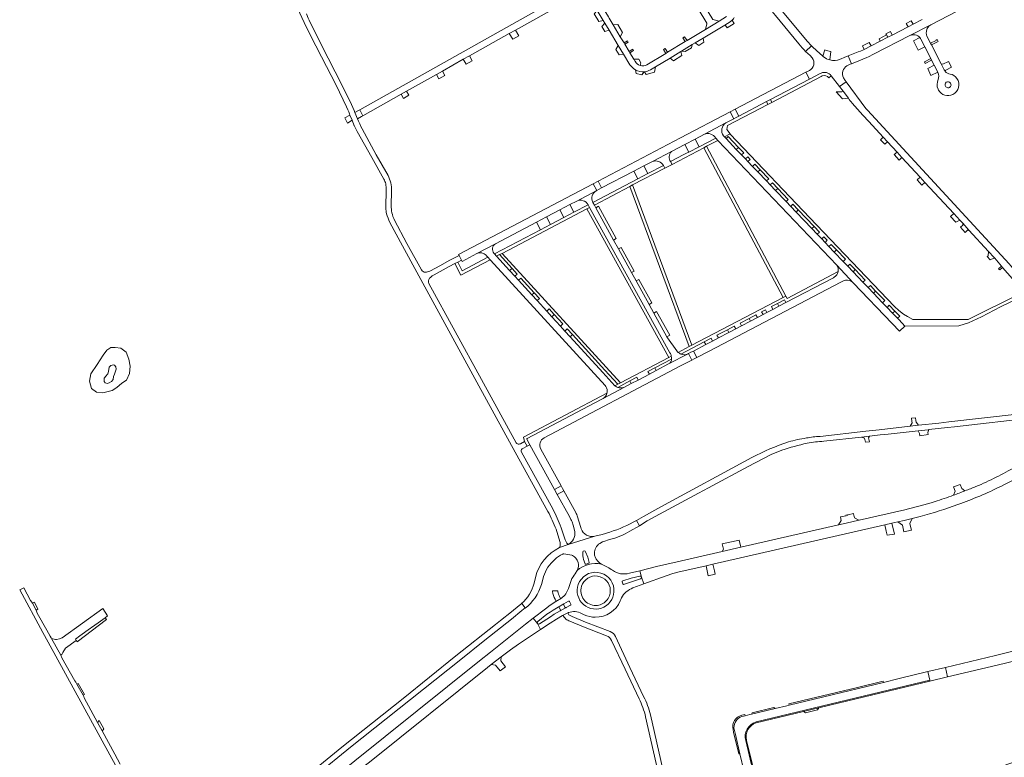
# Model space of a CAD drawing. Header units: metres. Extents: x 166325 to 190320, y 381923 to 404576.
# Tile 185 of 256: x 170799 to 171467, y 387493 to 387994. Entities that reach past the tile are written whole.
import ezdxf

# ---------------------------------------------------------------- set-up
doc = ezdxf.new("R2010")
doc.units = ezdxf.units.M
for name, color, linetype, lineweight in [('B-WE-OG-WATER_MEER-GV', 8, 'Continuous', 18), ('B-WE-VH-VERHARDING_ASFALT-GV', 8, 'Continuous', 18), ('B-WE-VH-VERHARDING_BETON-GV', 8, 'Continuous', 18), ('B-WE-VH-VERHARDING_BETONSTRAATSTEEN-GV', 8, 'Continuous', 18), ('B-WE-VH-VERHARDING_STRAATBAKSTEEN-GV', 8, 'Continuous', 18)]:
    doc.layers.add(name, color=color, linetype=linetype, lineweight=lineweight)

msp = doc.modelspace()

# ---------------------------------------------------------------- linework, layer by layer
at = {"layer": 'B-WE-OG-WATER_MEER-GV', "flags": 128}
for points in [[(170867.491, 387770.855), (170863.624, 387771.457), (170860.616, 387771.371), (170857.866, 387769.48), (170855.374, 387766.129), (170851.335, 387759.77), (170846.953, 387753.496), (170846.179, 387748.426), (170847.468, 387743.614), (170850.906, 387741.122), (170855.288, 387740.692), (170861.562, 387742.239), (170864.655, 387744.13), (170868.179, 387747.223), (170871.358, 387749.286), (170873.335, 387753.668), (170873.85, 387758.653), (170872.819, 387763.379), (170871.1, 387768.277)], [(170856.071, 387748.231), (170856.141, 387750.532), (170857.355, 387752.193), (170858.08, 387752.96), (170858.545, 387753.532), (170859.055, 387755.081), (170859.529, 387757.941), (170860.727, 387759.231), (170862.482, 387759.697), (170863.218, 387759.4), (170864.006, 387758.228), (170864.151, 387756.669), (170863.117, 387753.239), (170862.521, 387751.653), (170862.196, 387749.75), (170861.109, 387748.277), (170859.489, 387747.363), (170858.076, 387746.893), (170856.954, 387747.357), (170856.887, 387747.377)]]:
    msp.add_lwpolyline(points, close=True, dxfattribs=at)
at = {"layer": 'B-WE-VH-VERHARDING_ASFALT-GV', "flags": 128}
for points in [[(171309.91, 388007.87), (171308.097, 388010.067), (171303.823, 388006.627), (171308.687, 388000.754), (171312.093, 387996.642), (171327.931, 387977.543)], [(171332.418, 387972.343), (171336.35, 387976.183), (171333.621, 387979.267), (171309.91, 388007.87)], [(170984.559, 388006.582), (170985.55, 388004.97), (170985.7, 388004.725), (170986.652, 388002.981), (170987.299, 388001.659), (170992.033, 387991.983), (170996.042, 387983.722), (171003.719, 387968.689), (171013.639, 387949.376), (171020.785, 387934.722), (171021.633, 387932.792), (171022.265, 387931.297), (171022.697, 387929.908), (171023.045, 387929.154), (171024.529, 387925.613), (171025.921, 387921.929), (171026.001, 387921.757), (171026.082, 387921.584), (171028.022, 387918.084), (171037.857, 387900.335), (171046.088, 387885.742)], [(171411.67, 387993.966), (171405.484, 387990.788), (171402.013, 387989.005), (171391.297, 387983.5), (171388.274, 387981.947), (171383.144, 387979.313), (171376.986, 387976.149), (171372.313, 387973.749), (171371.817, 387973.489), (171369.654, 387972.618), (171368.126, 387972.003), (171361.437, 387969.31), (171363.625, 387964.029), (171368.627, 387966.057), (171374.113, 387968.256), (171375.182, 387968.804), (171378.49, 387970.473), (171403.309, 387983.213), (171417.534, 387990.514), (171441.557, 388002.844)], [(171028.188, 387926.693), (171026.334, 387931.002), (171025.865, 387932.267), (171024.954, 387934.2), (171024.011, 387936.281), (171017.664, 387949.319), (171008.28, 387967.693), (170999.043, 387986.032), (170995.437, 387993.585), (170994.757, 387995.035), (170993.442, 387997.841)], [(171048.937, 387888.117), (171040.91, 387902.129), (171031.325, 387919.791)], [(171047.722, 387878.316), (171047.7, 387877.299), (171047.489, 387867.477), (171047.461, 387866.162)], [(171051.02, 387867.552), (171051.251, 387877.692)], [(171050.178, 387856.284), (171058.639, 387840.434), (171068.334, 387822.533), (171109.23, 387747.891), (171132.821, 387704.896), (171157.51, 387660.123)], [(171071.515, 387824.092), (171061.733, 387842.046), (171053.297, 387857.844)], [(171090.472, 387826.346), (171094.325, 387828.366), (171096.196, 387829.346), (171098.737, 387830.678), (171097.091, 387833.849), (171090.437, 387830.335), (171084.489, 387827.142), (171077.225, 387823.243)], [(171079.385, 387820.344), (171080.143, 387820.754), (171090.472, 387826.346)], [(171135.902, 387706.61), (171112.327, 387749.576), (171076.611, 387814.779)], [(171344.844, 387707.788), (171370.493, 387710.613), (171375.818, 387711.199), (171383.173, 387712.009), (171388.634, 387712.61), (171408.962, 387714.849), (171415.763, 387715.598), (171416.031, 387715.628), (171428.726, 387717.052), (171433.536, 387717.592), (171488.689, 387723.779), (171492.705, 387724.184), (171492.231, 387728.074), (171488.119, 387727.533), (171476.029, 387726.116), (171429.718, 387720.895), (171422.884, 387720.125), (171409.136, 387718.575), (171403.527, 387717.943), (171382.499, 387715.572), (171373.338, 387714.539), (171342.31, 387711.041)], [(171139.974, 387702.514), (171143.315, 387704.411), (171141.559, 387707.541), (171138.925, 387706.098)], [(171160.731, 387661.779), (171139.429, 387700.411)], [(171293.428, 387690.608), (171298.139, 387693.206), (171309.112, 387698.674), (171310.727, 387699.475), (171313.555, 387700.582), (171316.408, 387701.625)], [(171296.03, 387696.656), (171234.16, 387663.133), (171222.431, 387656.596), (171217.601, 387653.93), (171219.57, 387650.266), (171224.904, 387653.777), (171236.148, 387659.94), (171259.716, 387672.416), (171266.415, 387676.047), (171293.428, 387690.608)], [(171399.86, 387661.215), (171368.919, 387654.16), (171368.59, 387654.085), (171359.98, 387652.122), (171354.893, 387650.962), (171288.532, 387635.831), (171275.689, 387632.904), (171245.143, 387625.942), (171231.253, 387622.649), (171219.928, 387619.877), (171221.001, 387615.496), (171222.675, 387610.922), (171237.711, 387616.479), (171242.397, 387617.974), (171246.603, 387619.078), (171249.778, 387619.824), (171264.835, 387623.257), (171269.512, 387624.31), (171386.242, 387650.932)], [(171386.242, 387650.932), (171391.075, 387652.034), (171395.047, 387652.939), (171399.379, 387653.927), (171404.727, 387655.29), (171410.167, 387656.677)], [(171162.973, 387647.978), (171165.561, 387639.75)], [(171169.742, 387639.437), (171169.243, 387640.767), (171166.421, 387649.081)], [(171165.343, 387635.534), (171171.181, 387637.762)], [(171177.257, 387619.921), (171176.882, 387619.222), (171176.683, 387618.868), (171175.914, 387617.717), (171175.331, 387616.944)], [(171201.321, 387620.174), (171200.519, 387620.771), (171198.843, 387621.885), (171197.074, 387622.796), (171196.118, 387623.152), (171193.845, 387624.367)], [(171221.001, 387615.496), (171219.928, 387619.877), (171212.799, 387618.131)], [(171208.238, 387612.976), (171213.946, 387614.713), (171219.78, 387616.246)], [(171215.17, 387608.148), (171222.675, 387610.922), (171221.001, 387615.496)], [(170866.988, 387488.639), (170863.275, 387495.438), (170854.733, 387511.083), (170851.58, 387516.858), (170842.477, 387533.528), (170842.261, 387534.513), (170841.823, 387535.298), (170837.618, 387542.833), (170836.874, 387544.166), (170836.173, 387545.018), (170827.47, 387560.766), (170826.693, 387562.453), (170820.404, 387573.86), (170820.106, 387574.341), (170819.443, 387575.413), (170817.215, 387579.424), (170810.695, 387591.162), (170810.144, 387592.505), (170809.83, 387593.097), (170807.354, 387597.771), (170806.908, 387598.613), (170806.003, 387599.683), (170801.475, 387608.28), (170798.742, 387606.835), (170814.414, 387578.032), (170818.017, 387571.41), (170865.211, 387485.377)], [(171164.294, 387605.596), (171164.189, 387606.234), (171160.659, 387606.202), (171160.683, 387605.865)], [(171172.701, 387611.817), (171171.395, 387607.791)], [(171208.243, 387610.946), (171207.898, 387612.338)], [(171166.583, 387601.25), (171162.727, 387598.907), (171158.967, 387596.427), (171155.739, 387594.059), (171147.477, 387587.685), (171150.34, 387583.974), (171152.318, 387579.85), (171159.038, 387584.272), (171163.244, 387586.943), (171167.309, 387589.375), (171171.484, 387591.499)], [(171162.366, 387600.494), (171162.875, 387599.595)], [(171162.727, 387598.907), (171166.583, 387601.25)], [(171165.857, 387601.448), (171165.403, 387602.349)], [(171097.295, 387558.805), (171114.701, 387572.763), (171132.803, 387587.086), (171139.686, 387592.775), (171142.025, 387594.607), (171139.694, 387597.52), (171138.04, 387596.213), (171132.698, 387592.067), (171125.287, 387586.154), (171121.902, 387583.453), (171095, 387561.988), (171059.176, 387533.191), (171017.518, 387500.025), (171000, 387485.807), (170973.14, 387465.105)], [(171150.546, 387585.378), (171156.791, 387590.364), (171158.876, 387591.832), (171160.959, 387593.167), (171164.447, 387595.213), (171168.351, 387597.42), (171171.45, 387599.165)], [(171172.794, 387596.445), (171169.783, 387594.792), (171165.792, 387592.562), (171161.797, 387590.262), (171159.242, 387588.671), (171151.767, 387583.725)], [(171168.351, 387597.42), (171164.447, 387595.213)], [(171165.125, 387595.008), (171165.988, 387593.262)], [(171165.792, 387592.562), (171169.783, 387594.792)], [(171169.054, 387595.023), (171168.195, 387596.731)], [(171116.486, 387554.116), (171118.982, 387556.103), (171125.679, 387561.434), (171131.994, 387566.194), (171137.408, 387570.035), (171152.318, 387579.85), (171150.34, 387583.974), (171147.477, 387587.685), (171142.269, 387583.667), (171118.54, 387564.647), (171111.021, 387558.613), (171004.597, 387473.448)], [(171171.484, 387591.499), (171167.309, 387589.375)], [(171168.011, 387589.106), (171168.454, 387588.23)], [(171199.764, 387578.509), (171183.003, 387585.046), (171174.042, 387588.744), (171171.765, 387589.885), (171171.292, 387590.757)], [(171180.367, 387590.816), (171182.161, 387589.997)], [(171172.378, 387585.612), (171181.614, 387581.717), (171197.315, 387575.66)], [(171222.475, 387534.48), (171213.2, 387554.159), (171203.298, 387575.165)], [(171200.611, 387572.551), (171210.005, 387552.948), (171219.368, 387532.935)], [(170974.214, 387461.354), (171000, 387481.152), (171023.387, 387500.012), (171097.295, 387558.805)], [(171008.684, 387467.8), (171032.507, 387486.875), (171037.373, 387490.772), (171116.486, 387554.116)], [(171223.794, 387520.774), (171238.252, 387457.282), (171238.149, 387457.227), (171238.403, 387456.257)], [(171242.047, 387456.626), (171241.66, 387458.091), (171241.188, 387460.12), (171227.152, 387522.013)]]:
    msp.add_lwpolyline(points, dxfattribs=at)
at = {"layer": 'B-WE-VH-VERHARDING_ASFALT-GV'}
for points in [[(171327.931, 387977.543, 0.0271189), (171332.418, 387972.343)], [(171031.325, 387919.791, -0.0136169), (171028.188, 387926.693)], [(171050.735, 387883.167, 0.0590254), (171048.937, 387888.117)], [(171046.088, 387885.742, -0.0647302), (171047.313, 387882.446)], [(171047.313, 387882.446, -0.0482521), (171047.722, 387878.316)], [(171051.251, 387877.692, 0.0533321), (171050.735, 387883.167)], [(171051.5, 387862.901, -0.0469352), (171051.02, 387867.552)], [(171047.461, 387866.162, 0.0511286), (171047.914, 387862.211)], [(171047.914, 387862.211, 0.0454993), (171050.178, 387856.284)], [(171053.297, 387857.844, -0.0666724), (171051.5, 387862.901)], [(171074.201, 387822.425, -0.2253452), (171071.515, 387824.092)], [(171077.225, 387823.243, -0.1016807), (171074.201, 387822.425)], [(171077.089, 387818.449, -0.0596498), (171079.385, 387820.344)], [(171076.611, 387814.779, -0.3009336), (171077.089, 387818.449)], [(171136.707, 387705.908, -0.1543212), (171135.902, 387706.61)], [(171320.885, 387707.295, 0.0438267), (171296.03, 387696.656)], [(171332.989, 387709.968, 0.0351149), (171320.885, 387707.295)], [(171342.31, 387711.041, 0.0342272), (171332.989, 387709.968)], [(171333.464, 387706.402, -0.028823), (171344.844, 387707.788)], [(171138.925, 387706.098, -0.1522003), (171136.707, 387705.908)], [(171139.429, 387700.411, -0.3554007), (171139.974, 387702.514)], [(171316.408, 387701.625, -0.0330137), (171333.464, 387706.402)], [(171475.008, 387690.451, -0.0345485), (171448.129, 387677.028)], [(171465.075, 387677.143, 0.0207117), (171487.29, 387689.148)], [(171435.914, 387664.789, 0.0288531), (171465.075, 387677.143)], [(171448.129, 387677.028, -0.0103006), (171440.688, 387674.081)], [(171420.331, 387666.822, -0.0199667), (171399.86, 387661.215)], [(171432.891, 387671.113, -0.0092463), (171420.331, 387666.822)], [(171157.51, 387660.123, -0.0297578), (171162.973, 387647.978)], [(171166.421, 387649.081, 0.0343503), (171160.731, 387661.779)], [(171410.167, 387656.677, 0.0253186), (171435.914, 387664.789)], [(171165.561, 387639.75, -0.0634311), (171165.812, 387638.126)], [(171165.812, 387638.126, -0.1029882), (171165.343, 387635.534)], [(171171.181, 387637.762, -0.0539355), (171169.742, 387639.437)], [(171193.845, 387624.367, 0.246256), (171177.257, 387619.921)], [(171212.799, 387618.131, -0.2255856), (171201.321, 387620.174)], [(171175.331, 387616.944, 0.0797011), (171172.701, 387611.817)], [(171178.079, 387610.463, -0.8039476), (171202.276, 387607.475)], [(171219.78, 387616.246, -0.4075349), (171221.001, 387615.496)], [(171171.395, 387607.791, -0.1681035), (171166.583, 387601.25)], [(171207.439, 387601.455, -0.182357), (171215.17, 387608.148)], [(171160.683, 387605.865, 0.1425645), (171162.366, 387600.494)], [(171162.875, 387599.595, -0.3943227), (171162.727, 387598.907)], [(171165.403, 387602.349, -0.0905326), (171164.294, 387605.596)], [(171166.583, 387601.25, -0.4127304), (171165.857, 387601.448)], [(171206.52, 387599.387, -0.0391691), (171207.439, 387601.455)], [(171164.447, 387595.213, -0.3974999), (171165.125, 387595.008)], [(171165.988, 387593.262, -0.4093563), (171165.792, 387592.562)], [(171169.783, 387594.792, -0.4299559), (171169.054, 387595.023)], [(171171.45, 387599.165, -0.3936671), (171172.182, 387598.942)], [(171173.054, 387597.131, -0.4613937), (171172.794, 387596.445)], [(171189.654, 387588.277, 0.3055868), (171206.52, 387599.387)], [(171167.309, 387589.375, -0.4081981), (171168.011, 387589.106)], [(171168.454, 387588.23, 0.0450731), (171169.737, 387587.05)], [(171169.737, 387587.05, 0.0781335), (171172.378, 387585.612)], [(171171.292, 387590.757, -0.3982798), (171171.484, 387591.499)], [(171171.484, 387591.499, -0.2089157), (171180.367, 387590.816)], [(171182.161, 387589.997, 0.1016898), (171189.654, 387588.277)], [(171150.34, 387583.974, -0.400238), (171150.546, 387585.378)], [(171151.767, 387583.725, -0.4127806), (171150.34, 387583.974)], [(171197.315, 387575.66, -0.2124066), (171200.611, 387572.551)], [(171203.298, 387575.165, 0.2213862), (171199.764, 387578.509)], [(171219.368, 387532.935, -0.0570259), (171223.794, 387520.774)], [(171227.152, 387522.013, 0.0584616), (171222.475, 387534.48)], [(171490.854, 387496.639, -0.0430955), (171448.287, 387482.33)]]:
    msp.add_lwpolyline(points, format="xyb", dxfattribs=at)
at = {"layer": 'B-WE-VH-VERHARDING_BETON-GV'}
for points in [[(171180.305, 387609.271, -0.8469194), (171199.839, 387606.6)], [(171178.079, 387610.463, 1.2473304), (171202.276, 387607.475)], [(171190.071, 387596.273, -0.5137902), (171180.305, 387609.271)], [(171199.839, 387606.6, -0.4171682), (171190.071, 387596.273)]]:
    msp.add_lwpolyline(points, format="xyb", dxfattribs=at)
at = {"layer": 'B-WE-VH-VERHARDING_BETONSTRAATSTEEN-GV', "flags": 128}
for points in [[(171250.63, 388032.36), (171244.54, 388042.29), (171240.96, 388040.61), (171239.574, 388039.732), (171237.22, 388038.24), (171265.45, 387991.47), (171265.387, 387991.208), (171264.44, 387987.29), (171273.76, 387992.94), (171269.546, 387994.067), (171259.952, 388009.859), (171259.087, 388011.287), (171258.622, 388012.055), (171251.34, 388024.08)], [(171216.638, 387965.669), (171216.562, 387965.795), (171215.738, 387967.161), (171213.144, 387971.464), (171212.574, 387972.41), (171209.672, 387977.221), (171209.15, 387978.087), (171206.561, 387982.381), (171201.688, 387990.463), (171199.039, 387994.855), (171198.504, 387995.743), (171192.562, 388005.775), (171190.22, 388009.729), (171189.745, 388010.619), (171189.656, 388010.837), (171189.492, 388011.238), (171185.665, 388008.963), (171190.896, 388000.134), (171194.949, 387993.414), (171196.019, 387991.64), (171199.007, 387986.687), (171205.186, 387976.443), (171208.776, 387970.491), (171213.077, 387963.361)], [(171278.804, 387996.001), (171273.76, 387992.94), (171264.44, 387987.29), (171251.928, 387979.75), (171250.682, 387979), (171238.69, 387971.774), (171237.441, 387971.021), (171224.707, 387963.348)], [(171227.07, 387959.79), (171230.503, 387961.863), (171240.427, 387967.858), (171247.808, 387972.315), (171248.237, 387972.574), (171255.509, 387976.967), (171257.506, 387978.173), (171262.972, 387981.474), (171277.522, 387990.262), (171281.31, 387992.55)], [(171281.31, 387992.55), (171277.522, 387990.262), (171278.11, 387990.031), (171279.201, 387988.345), (171284.009, 387991.329), (171282.904, 387993.081), (171282.844, 387993.836)], [(171417.534, 387990.514), (171403.309, 387983.213)], [(171409.999, 387981.744), (171405.618, 387979.572), (171408.879, 387973.277), (171413.383, 387975.556), (171410.778, 387980.644)], [(171417.873, 387976.885), (171417.37, 387977.865), (171415.057, 387982.373)], [(171344.683, 387968.69), (171344.153, 387969.167), (171339.894, 387973.007), (171337.101, 387975.525), (171336.35, 387976.183), (171332.418, 387972.343), (171335.48, 387969.614), (171336.804, 387968.046)], [(171410.778, 387980.644), (171413.383, 387975.556), (171417.434, 387967.644), (171418.034, 387966.473), (171419.821, 387962.983), (171422.251, 387958.237), (171422.323, 387958.096)], [(171426.62, 387959.836), (171424.547, 387963.877), (171417.873, 387976.885)], [(171345.562, 387973.401), (171344.153, 387969.167), (171344.683, 387968.69)], [(171348.961, 387966.551), (171349.505, 387972.255)], [(171363.625, 387964.029), (171361.437, 387969.31), (171358.578, 387968.145), (171356.659, 387967.37), (171355.82, 387967.065)], [(171219.112, 387967.099), (171215.738, 387967.161), (171216.562, 387965.795), (171216.638, 387965.669)], [(171220.162, 387962.809), (171220.552, 387964.624), (171219.112, 387967.099)], [(171223.026, 387958.62), (171224.267, 387956.647), (171229.828, 387958.372), (171230.503, 387961.863)], [(171230.503, 387961.863), (171227.07, 387959.79)], [(171360.569, 387962.629), (171362.66, 387963.64), (171363.625, 387964.029)], [(171429.554, 387965.559), (171425.626, 387963.607), (171424.547, 387963.877), (171426.62, 387959.836)], [(171427.285, 387958.829), (171427.593, 387959.67), (171431.488, 387961.715), (171429.554, 387965.559)], [(171216.994, 387959.844), (171217.361, 387957.424), (171221.338, 387956.57), (171222.912, 387958.611)], [(171222.912, 387958.611), (171222.969, 387958.615), (171223.026, 387958.62)], [(171342.95, 387957.685), (171342.27, 387957.336), (171335.05, 387953.629), (171308.532, 387939.716), (171309.516, 387937.803), (171343.084, 387955.41), (171343.803, 387955.787)], [(171334.996, 387959.366), (171332.709, 387958.343), (171335.05, 387953.629), (171342.27, 387957.336), (171342.95, 387957.685)], [(171348.181, 387954.523), (171349.896, 387955.883)], [(171349.896, 387955.883), (171355.553, 387948.509), (171359.967, 387951.825), (171359.354, 387952.718), (171358.155, 387954.461)], [(171374.51, 387932.47), (171373.375, 387933.718), (171359.967, 387951.825), (171355.553, 387948.509), (171357.876, 387945.459), (171361.483, 387940.627)], [(171422.45, 387946.658), (171422.745, 387946.092)], [(171276.786, 387915.058), (171277.17, 387914.626), (171277.41, 387914.356), (171281.18, 387916.354), (171279.02, 387919.472), (171279.418, 387922.01), (171306.881, 387936.446)], [(171306.881, 387936.446), (171305.9, 387938.335), (171287.047, 387928.444), (171285.364, 387927.561), (171283.699, 387926.687), (171278.342, 387923.876)], [(171364.049, 387937.278), (171365.846, 387935.239), (171371.296, 387929.054), (171375.377, 387924.711), (171385.178, 387914.092), (171388.056, 387910.975), (171394.542, 387903.948), (171397.892, 387900.319), (171410.176, 387887.01), (171413.422, 387883.494), (171433.015, 387862.267), (171437.11, 387857.831), (171439.156, 387855.739), (171443.416, 387851.113), (171456.7, 387836.608), (171460.407, 387832.592), (171460.975, 387831.932), (171465.504, 387826.666), (171466.246, 387825.804), (171473.043, 387817.903)], [(171525.982, 387763.563), (171524.532, 387765.255), (171519.333, 387771.323), (171517.473, 387773.495), (171516.308, 387774.855), (171515.942, 387775.282), (171511.267, 387780.781), (171509.241, 387783.165), (171504.781, 387788.317), (171502.068, 387791.451), (171500.851, 387792.856), (171500.219, 387793.587), (171496.388, 387797.941), (171493.225, 387801.535), (171492.261, 387802.681), (171481.611, 387815.338), (171478.957, 387818.493), (171478.714, 387818.782), (171470.726, 387828.275), (171374.51, 387932.47)], [(171278.342, 387923.876), (171263.709, 387916.16)], [(171322.356, 387867.127), (171319.165, 387870.461), (171312.058, 387877.905), (171308.423, 387881.713), (171305.814, 387884.426), (171299.994, 387890.552), (171296.369, 387894.355), (171293.275, 387897.606), (171291.626, 387899.354), (171288.947, 387902.159), (171285.413, 387905.859), (171278.469, 387913.164), (171277.41, 387914.356), (171277.17, 387914.626), (171276.786, 387915.058)], [(171478.041, 387807.802), (171442.812, 387790.367), (171405.374, 387790.372), (171401.618, 387792.322), (171398.954, 387794.018), (171395.793, 387796.462), (171392.731, 387799.255), (171339.929, 387854.616), (171281.301, 387916.179), (171281.18, 387916.354), (171277.41, 387914.356), (171278.469, 387913.164), (171279.891, 387914.602), (171286.86, 387907.236), (171290.474, 387903.472), (171288.947, 387902.159), (171291.626, 387899.354), (171293.193, 387900.814), (171294.818, 387899.1), (171293.275, 387897.606), (171296.369, 387894.355), (171297.931, 387895.858), (171301.556, 387892.041), (171307.379, 387885.903), (171305.814, 387884.426), (171308.423, 387881.713), (171309.967, 387883.185), (171313.591, 387879.406), (171320.708, 387871.929), (171319.165, 387870.461), (171322.356, 387867.127), (171323.896, 387868.596), (171327.488, 387864.788), (171338.205, 387853.585), (171341.833, 387849.77), (171340.279, 387848.313), (171343.399, 387845.06), (171344.94, 387846.534), (171347.184, 387844.149), (171345.631, 387842.687), (171348.316, 387839.925), (171349.828, 387841.397), (171353.443, 387837.616), (171359.471, 387831.237), (171357.891, 387829.856), (171361.06, 387826.554), (171362.584, 387828.03), (171366.183, 387824.247), (171372.984, 387817.086), (171371.422, 387815.645), (171374.908, 387812.023), (171376.449, 387813.468), (171380.036, 387809.679), (171386.184, 387803.243), (171384.643, 387801.782), (171387.772, 387798.529), (171389.297, 387800.012), (171393.018, 387796.158), (171396.363, 387792.572), (171394.915, 387791.204), (171395.941, 387790.1), (171399.779, 387785.96), (171436.51, 387786.11), (171443.061, 387788.048), (171451.852, 387792.307), (171464.871, 387798.998), (171477.499, 387805.027)], [(171271.391, 387913.561), (171272.911, 387911.961), (171353.615, 387827.219), (171364.865, 387815.378), (171391.244, 387787.69), (171396.185, 387782.368), (171399.779, 387785.96), (171395.941, 387790.1), (171394.915, 387791.204), (171391.433, 387794.667), (171387.772, 387798.529), (171384.643, 387801.782), (171378.516, 387808.222), (171374.908, 387812.023), (171371.422, 387815.645), (171364.659, 387822.781), (171361.06, 387826.554), (171357.891, 387829.856), (171351.883, 387836.144), (171348.316, 387839.925), (171345.631, 387842.687), (171343.399, 387845.06), (171340.279, 387848.313), (171336.648, 387852.12), (171325.959, 387863.296), (171322.356, 387867.127)], [(171241.36, 387904.505), (171228.554, 387897.742)], [(171235.901, 387895.034), (171236.881, 387893.162), (171241.746, 387895.68), (171240.77, 387897.537)], [(171190.314, 387877.76), (171177.026, 387870.812)], [(171184.8, 387868.28), (171185.81, 387866.45), (171240.278, 387767.758)], [(171205.348, 387838.285), (171202.067, 387844.281), (171189.902, 387866.286), (171189.029, 387867.935), (171188.037, 387869.813), (171187.893, 387870.067)], [(171185.81, 387866.45), (171183.94, 387865.47), (171239.57, 387764.705), (171241.264, 387765.598)], [(171240.278, 387767.758), (171185.81, 387866.45)], [(171121.802, 387841.851), (171109.243, 387835.094)], [(171115.495, 387834.007), (171115.591, 387833.899), (171116.751, 387832.6), (171118.207, 387831), (171120.926, 387828.025), (171196.232, 387745.624)], [(171160.188, 387792.212), (171156.617, 387796.117), (171150.073, 387803.292), (171146.571, 387807.133), (171137.573, 387816.998), (171135.046, 387819.766), (171131.469, 387823.641), (171122.568, 387833.418), (171121.188, 387834.919), (171120.794, 387835.369)], [(171245.119, 387769.072), (171238.734, 387777.977), (171238.275, 387778.719), (171229.432, 387794.708), (171226.187, 387800.621), (171217.354, 387816.531), (171214.225, 387822.254), (171205.348, 387838.285)], [(171364.865, 387815.378), (171353.615, 387827.219)], [(171354.575, 387822.905), (171319.913, 387804.738), (171319.096, 387806.281), (171317.272, 387805.327), (171255.259, 387772.91), (171253.371, 387771.967), (171245.983, 387768.076)], [(171351.859, 387819.024), (171351.382, 387818.774), (171319.067, 387801.842), (171314.389, 387799.381), (171310.215, 387797.212), (171306.233, 387795.135), (171303.587, 387793.738), (171299.69, 387791.708), (171295.076, 387789.284), (171288.981, 387786.108), (171284.973, 387784.006), (171280.344, 387781.569), (171273.284, 387777.873), (171269.307, 387775.79), (171264.715, 387773.4), (171256.233, 387768.992), (171258.503, 387764.564), (171266.916, 387768.965), (171356.442, 387815.793)], [(171294.079, 387791.169), (171298.706, 387793.598), (171299.69, 387791.708), (171303.587, 387793.738), (171302.577, 387795.633), (171305.242, 387797.028), (171306.233, 387795.135), (171310.215, 387797.212), (171309.212, 387799.112), (171313.435, 387801.314), (171318.066, 387803.737), (171319.067, 387801.842), (171351.382, 387818.774), (171351.859, 387819.024)], [(171356.442, 387815.793), (171358.19, 387816.708)], [(171202.973, 387745.412), (171194.642, 387754.522), (171172.496, 387778.74), (171168.97, 387782.586), (171165.943, 387785.908), (171160.188, 387792.212)], [(171247.698, 387766.973), (171263.662, 387775.305), (171268.313, 387777.738), (171269.307, 387775.79), (171273.284, 387777.873), (171272.263, 387779.786), (171279.338, 387783.484), (171283.985, 387785.906), (171284.973, 387784.006), (171288.981, 387786.108), (171287.976, 387787.99), (171294.079, 387791.169)], [(171255.125, 387762.796), (171252.882, 387767.249), (171252.614, 387767.11), (171239.413, 387760.246), (171230.968, 387755.756), (171226.34, 387753.302), (171218.711, 387749.298), (171214.085, 387746.85), (171209.454, 387744.422), (171195.054, 387736.834), (171193.578, 387736.058), (171143.375, 387709.678)], [(171239.413, 387760.246), (171252.614, 387767.11)], [(171154.897, 387710.119), (171247.575, 387758.847), (171255.125, 387762.796)], [(171241.264, 387765.598), (171239.57, 387764.705), (171206.659, 387747.353), (171204.933, 387746.423), (171202.973, 387745.412)], [(171226.34, 387753.302), (171225.357, 387755.192), (171229.988, 387757.647), (171241.472, 387763.534)], [(171205.04, 387744.271), (171213.102, 387748.737), (171217.738, 387751.188), (171218.711, 387749.298), (171226.34, 387753.302)], [(171197.514, 387740.37), (171140.837, 387710.588), (171141.556, 387707.548), (171141.559, 387707.541), (171143.315, 387704.411), (171143.359, 387704.333), (171145.27, 387705.416), (171143.233, 387709.109), (171143.205, 387709.161)], [(171195.054, 387736.834), (171209.454, 387744.422)], [(171143.375, 387709.678), (171193.578, 387736.058)], [(171193.578, 387736.058), (171195.054, 387736.834)], [(171143.205, 387709.161), (171143.233, 387709.109), (171145.27, 387705.416), (171162, 387674.972), (171166.398, 387677.39), (171152.637, 387702.419)], [(171168.234, 387674.049), (171163.824, 387671.652), (171172.102, 387656.589), (171173.136, 387654.721)], [(171176.327, 387659.329), (171168.234, 387674.049)], [(171437.5, 387678.366), (171432.952, 387676.837), (171433.986, 387673.968), (171432.891, 387671.113)], [(171440.688, 387674.081), (171438.48, 387675.672), (171437.5, 387678.366)], [(171180.114, 387648.328), (171179.859, 387649.112), (171177.334, 387657.026), (171177.002, 387658.066)], [(171213.149, 387646.654), (171219.57, 387650.266), (171217.601, 387653.93)], [(171174.44, 387651.444), (171174.621, 387650.74), (171175.249, 387648.291), (171175.665, 387646.367)], [(171199.537, 387646.074), (171194.265, 387644.547), (171189.279, 387643.254), (171171.181, 387637.762), (171165.343, 387635.534)], [(171171.181, 387637.762), (171189.279, 387643.254)], [(171192.701, 387638.375), (171194.45, 387639.372), (171195.406, 387639.789), (171199.213, 387641.077), (171199.25, 387641.007)], [(171162.162, 387627.39), (171162.078, 387627.474)], [(171167.52, 387631.169), (171167.751, 387631.232), (171167.824, 387631.238), (171168.239, 387631.271), (171171.072, 387630.942), (171173.791, 387630.422), (171174.14, 387630.293)], [(171182.664, 387624.622), (171181.708, 387627.555)], [(171184.461, 387629.112), (171183.086, 387632.693)], [(171183.086, 387632.693), (171184.461, 387629.112), (171185.549, 387625.514)], [(171185.549, 387625.514), (171184.461, 387629.112)], [(171183.33, 387624.293), (171185.209, 387624.917)], [(171148.927, 387615.318), (171148.027, 387611.428)], [(171153.759, 387612.995), (171154.451, 387615.917)], [(171208.902, 387610.588), (171220.323, 387614.272)], [(171139.552, 387597.691), (171139.694, 387597.52), (171142.025, 387594.607), (171142.118, 387594.508), (171143.869, 387595.87)], [(171164.447, 387595.213), (171160.959, 387593.167), (171158.876, 387591.832), (171156.791, 387590.364), (171150.546, 387585.378)], [(171171.45, 387599.165), (171168.351, 387597.42)], [(171169.783, 387594.792), (171172.794, 387596.445)], [(171173.054, 387597.131), (171172.182, 387598.942)], [(171151.767, 387583.725), (171159.242, 387588.671), (171161.797, 387590.262), (171165.792, 387592.562)], [(171542.897, 387545.337), (171547.296, 387548.406), (171534.255, 387569.562), (171528.71, 387578.567), (171512.896, 387574.76), (171482.283, 387567.426), (171461.395, 387562.42), (171427.379, 387554.224), (171428.908, 387547.808), (171462.575, 387555.832), (171502.92, 387565.51), (171522.654, 387570.226), (171522.696, 387570.229)], [(171416.79, 387545.561), (171415.461, 387551.344), (171396.097, 387546.668), (171385.31, 387544.051), (171321.287, 387528.52), (171319.815, 387528.163), (171311.758, 387526.267), (171295.796, 387522.51), (171294.58, 387522.224), (171291.406, 387521.426), (171289.138, 387520.856)], [(171298.841, 387517.296), (171416.79, 387545.561)], [(171416.933, 387544.938), (171416.79, 387545.561), (171298.841, 387517.296)], [(171298.948, 387516.658), (171331.005, 387524.342), (171341.371, 387526.826), (171349.81, 387528.849), (171416.933, 387544.938)], [(171289.138, 387520.856), (171291.406, 387521.426), (171291.205, 387522.224), (171289.133, 387521.725)], [(171283.229, 387512.074), (171283.586, 387510.265), (171287.171, 387495.463), (171287.849, 387495.614), (171284.778, 387508.63), (171283.812, 387513.212)], [(171283.812, 387513.212), (171284.778, 387508.63), (171287.849, 387495.614), (171293.641, 387471.061), (171298.879, 387472.317), (171298.998, 387472.345), (171299.418, 387472.446), (171291.755, 387504.557)], [(171291.755, 387504.557), (171299.418, 387472.446), (171298.998, 387472.345), (171299.06, 387472.085), (171300.227, 387472.435), (171292.4, 387504.707)]]:
    msp.add_lwpolyline(points, dxfattribs=at)
for points in [[(171131.227, 387984.568), (171135.376, 387986.901), (171178.394, 388011.038), (171176.154, 388015.077), (171168.145, 388010.617), (171029.622, 387932.775), (171031.877, 387928.746), (171057.745, 387943.264), (171061.352, 387945.293), (171081.82, 387956.785), (171085.888, 387959.07), (171100.015, 387967.037), (171104.146, 387969.346)], [(171190.896, 388000.134), (171188.835, 387997.899), (171192.019, 387992.619), (171194.949, 387993.414)], [(171196.019, 387991.64), (171193.991, 387989.288), (171196.008, 387985.812), (171199.007, 387986.687)], [(171205.014, 387990.546), (171201.688, 387990.463), (171206.561, 387982.381), (171208.173, 387985.196)], [(171404.254, 387993.17), (171400.796, 387991.396), (171402.013, 387989.005), (171405.484, 387990.788)], [(171137.769, 387982.908), (171135.376, 387986.901), (171131.227, 387984.568), (171133.526, 387980.653)], [(171250.315, 387982.331), (171249.136, 387981.66), (171250.682, 387979), (171251.928, 387979.75)], [(171262.972, 387981.474), (171257.506, 387978.173), (171259.879, 387976.484), (171263.33, 387978.6)], [(171388.274, 387981.947), (171387.424, 387983.613), (171382.333, 387980.983), (171383.144, 387979.313)], [(171390.072, 387985.894), (171387.051, 387984.344), (171387.424, 387983.613), (171388.274, 387981.947), (171391.297, 387983.5)], [(171205.186, 387976.443), (171203.477, 387973.786), (171205.928, 387970.04), (171208.776, 387970.491)], [(171212.041, 387978.594), (171211.509, 387979.469), (171209.15, 387978.087), (171209.672, 387977.221)], [(171237.12, 387974.418), (171235.907, 387973.655), (171237.441, 387971.021), (171238.69, 387971.774)], [(171255.509, 387976.967), (171248.237, 387972.574), (171248.969, 387972.455), (171250.72, 387972.232), (171255.022, 387974.8)], [(171376.986, 387976.149), (171375.723, 387978.532), (171371.089, 387976.155), (171372.313, 387973.749)], [(171422.497, 387979.164), (171421.737, 387980.465), (171421.052, 387980.169), (171421.194, 387979.85), (171417.37, 387977.865), (171417.873, 387976.885)], [(171104.146, 387969.346), (171100.015, 387967.037), (171101.865, 387963.822), (171106.025, 387966.033)], [(171215.654, 387972.894), (171215.1, 387973.851), (171212.574, 387972.41), (171213.144, 387971.464)], [(171248.504, 387969.59), (171247.808, 387972.315), (171240.427, 387967.858), (171242.692, 387966.027)], [(171418.034, 387966.473), (171417.434, 387967.644), (171413.095, 387965.402), (171413.627, 387964.19)], [(171419.821, 387962.983), (171415.449, 387960.724), (171417.57, 387956.038), (171422.251, 387958.237)], [(171085.888, 387959.07), (171081.82, 387956.785), (171083.425, 387953.862), (171087.522, 387956.113)], [(171335.05, 387953.629), (171332.709, 387958.343), (171284.597, 387933.102), (171287.047, 387928.444), (171305.9, 387938.335), (171308.532, 387939.716)], [(171061.352, 387945.293), (171057.745, 387943.264), (171059.335, 387940.521), (171062.912, 387942.588)], [(171357.876, 387945.459), (171357.125, 387944.92), (171353.199, 387944.832), (171357.448, 387940.257), (171361.483, 387940.627)], [(171308.532, 387939.716), (171305.9, 387938.335), (171306.881, 387936.446), (171309.516, 387937.803)], [(171023.045, 387929.154), (171019.459, 387927.267), (171021.409, 387923.762), (171024.529, 387925.613)], [(171029.622, 387932.775), (171029.168, 387932.531), (171026.334, 387931.002), (171028.188, 387926.693), (171030.902, 387928.203), (171031.877, 387928.746)], [(171241.36, 387904.505), (171250.52, 387909.275), (171257.376, 387912.868), (171263.709, 387916.16), (171278.342, 387923.876), (171283.699, 387926.687), (171281.222, 387931.332), (171247.47, 387913.625), (171191.522, 387884.293), (171193.953, 387879.67), (171215.766, 387891.114), (171222.634, 387894.706), (171228.554, 387897.742)], [(171284.597, 387933.102), (171281.222, 387931.332), (171283.699, 387926.687), (171285.364, 387927.561), (171287.047, 387928.444)], [(171385.178, 387914.092), (171383.411, 387912.416), (171386.21, 387909.345), (171388.056, 387910.975)], [(171263.363, 387907.034), (171265.265, 387907.971), (171272.911, 387911.961), (171271.391, 387913.561), (171260.085, 387907.647), (171253.204, 387904.043), (171251.631, 387903.218), (171249.86, 387902.293), (171240.77, 387897.537), (171241.746, 387895.68)], [(171257.376, 387912.868), (171250.52, 387909.275), (171253.204, 387904.043), (171260.085, 387907.647)], [(171265.265, 387907.971), (171263.363, 387907.034), (171317.272, 387805.327), (171319.096, 387806.281)], [(171286.86, 387907.236), (171285.413, 387905.859), (171288.947, 387902.159), (171290.474, 387903.472)], [(171394.542, 387903.948), (171392.59, 387902.346), (171396.001, 387898.604), (171397.892, 387900.319)], [(171213.142, 387880.654), (171215.002, 387881.705), (171236.881, 387893.162), (171235.901, 387895.034), (171225.407, 387889.397), (171218.503, 387885.869), (171188.037, 387869.813), (171189.029, 387867.935)], [(171222.634, 387894.706), (171215.766, 387891.114), (171218.503, 387885.869), (171225.407, 387889.397)], [(171296.369, 387894.355), (171299.994, 387890.552), (171301.556, 387892.041), (171297.931, 387895.858)], [(171165.507, 387864.759), (171172.366, 387868.375), (171177.026, 387870.812), (171190.314, 387877.76), (171190.605, 387877.913), (171188.163, 387882.531), (171096.709, 387834.585), (171097.091, 387833.849), (171098.737, 387830.678), (171099.188, 387829.808), (171109.243, 387835.094), (171121.802, 387841.851), (171149.625, 387856.436), (171156.487, 387860.038)], [(171191.522, 387884.293), (171188.163, 387882.531), (171190.605, 387877.913), (171192.278, 387878.791), (171193.953, 387879.67)], [(171215.002, 387881.705), (171213.142, 387880.654), (171253.371, 387771.967), (171255.259, 387772.91)], [(171308.423, 387881.713), (171312.058, 387877.905), (171313.591, 387879.406), (171309.967, 387883.185)], [(171410.176, 387887.01), (171408.148, 387885.107), (171411.304, 387881.65), (171413.422, 387883.494)], [(171183.94, 387865.47), (171185.81, 387866.45), (171184.8, 387868.28), (171175.091, 387863.2), (171168.233, 387859.583), (171159.182, 387854.851), (171152.315, 387851.246), (171121.188, 387834.919), (171122.568, 387833.418), (171124.546, 387834.436), (171126.345, 387835.281)], [(171175.091, 387863.2), (171172.366, 387868.375), (171165.507, 387864.759), (171168.233, 387859.583)], [(171189.902, 387866.286), (171202.067, 387844.281), (171203.906, 387845.298), (171191.772, 387867.342)], [(171322.356, 387867.127), (171325.959, 387863.296), (171327.488, 387864.788), (171323.896, 387868.596)], [(171433.015, 387862.267), (171430.918, 387860.298), (171434.444, 387856.469), (171435.487, 387857.002), (171437.11, 387857.831)], [(171156.487, 387860.038), (171149.625, 387856.436), (171152.315, 387851.246), (171159.182, 387854.851)], [(171439.156, 387855.739), (171439.13, 387854.505), (171437.585, 387853.063), (171440.825, 387849.512), (171442.377, 387850.965), (171443.13, 387850.826), (171443.416, 387851.113)], [(171338.205, 387853.585), (171336.648, 387852.12), (171340.279, 387848.313), (171341.833, 387849.77)], [(171348.316, 387839.925), (171351.883, 387836.144), (171353.443, 387837.616), (171349.828, 387841.397)], [(171126.345, 387835.281), (171124.546, 387834.436), (171133.079, 387825.087), (171136.607, 387821.213), (171135.046, 387819.766), (171137.573, 387816.998), (171139.149, 387818.448), (171148.103, 387808.595), (171151.67, 387804.72), (171150.073, 387803.292), (171156.617, 387796.117), (171158.219, 387797.561), (171161.735, 387793.694), (171167.524, 387787.374), (171165.943, 387785.908), (171168.97, 387782.586), (171170.562, 387784.041), (171174.098, 387780.155), (171196.201, 387755.975), (171204.933, 387746.423), (171206.659, 387747.353)], [(171205.348, 387838.285), (171214.225, 387822.254), (171216.058, 387823.283), (171207.233, 387839.278)], [(171456.7, 387836.608), (171456.481, 387833.604), (171455.839, 387833.057), (171457.832, 387830.873), (171458.191, 387831.047), (171458.761, 387831.321), (171460.975, 387831.932), (171460.407, 387832.592)], [(171118.207, 387831), (171116.751, 387832.6), (171099.293, 387823.4), (171096.196, 387829.346), (171094.325, 387828.366), (171098.402, 387820.545)], [(171361.06, 387826.554), (171364.659, 387822.781), (171366.183, 387824.247), (171362.584, 387828.03)], [(171133.079, 387825.087), (171131.469, 387823.641), (171135.046, 387819.766), (171136.607, 387821.213)], [(171466.246, 387825.804), (171465.504, 387826.666), (171463.566, 387824.843), (171464.352, 387824.144)], [(171217.354, 387816.531), (171226.187, 387800.621), (171228.018, 387801.663), (171219.244, 387817.542)], [(171148.103, 387808.595), (171146.571, 387807.133), (171150.073, 387803.292), (171151.67, 387804.72)], [(171374.908, 387812.023), (171378.516, 387808.222), (171380.036, 387809.679), (171376.449, 387813.468)], [(171319.067, 387801.842), (171318.066, 387803.737), (171313.435, 387801.314), (171314.389, 387799.381)], [(171156.617, 387796.117), (171160.188, 387792.212), (171161.735, 387793.694), (171158.219, 387797.561)], [(171229.432, 387794.708), (171238.275, 387778.719), (171240.146, 387779.749), (171231.31, 387795.737)], [(171299.69, 387791.708), (171298.706, 387793.598), (171294.079, 387791.169), (171295.076, 387789.284)], [(171387.772, 387798.529), (171391.433, 387794.667), (171393.018, 387796.158), (171389.297, 387800.012)], [(171168.97, 387782.586), (171172.496, 387778.74), (171174.098, 387780.155), (171170.562, 387784.041)], [(171284.973, 387784.006), (171283.985, 387785.906), (171279.338, 387783.484), (171280.344, 387781.569)], [(171263.662, 387775.305), (171264.715, 387773.4), (171269.307, 387775.79), (171268.313, 387777.738)], [(171256.233, 387768.992), (171254.547, 387768.115), (171252.882, 387767.249), (171255.125, 387762.796), (171256.837, 387763.692), (171258.503, 387764.564)], [(171230.968, 387755.756), (171229.988, 387757.647), (171225.357, 387755.192), (171226.34, 387753.302)], [(171218.711, 387749.298), (171217.738, 387751.188), (171213.102, 387748.737), (171214.085, 387746.85)], [(171407.433, 387720.704), (171407.285, 387721.731), (171406.994, 387723.713), (171404.324, 387723.313), (171404.584, 387721.472), (171404.747, 387720.239), (171403.527, 387717.943), (171409.136, 387718.575)], [(171168.234, 387674.049), (171167.307, 387675.735), (171166.398, 387677.39), (171162, 387674.972), (171163.824, 387671.652)], [(171365.046, 387658.527), (171364.988, 387658.768), (171361.101, 387657.877), (171361.156, 387657.63), (171360.642, 387657.51), (171360.583, 387657.758), (171359.874, 387657.596), (171359.957, 387657.232), (171356.103, 387656.351), (171356.664, 387654.034), (171354.893, 387650.962), (171359.98, 387652.122), (171368.59, 387654.085), (171365.709, 387655.757)], [(171404.727, 387655.29), (171399.379, 387653.927), (171395.047, 387652.939), (171398.152, 387650.874), (171399.079, 387646.308), (171404.273, 387647.464), (171404.116, 387648.154), (171403.274, 387651.841)], [(171391.075, 387652.034), (171386.242, 387650.932), (171387.196, 387646.766), (171387.823, 387644.06), (171392.774, 387644.71)], [(171287.426, 387640.658), (171282.071, 387639.435), (171275.849, 387638.016), (171276.594, 387634.529), (171275.689, 387632.904), (171288.532, 387635.831)], [(171269.512, 387624.31), (171264.835, 387623.257), (171266.273, 387616.33), (171271.048, 387617.42), (171270.504, 387619.867)], [(170808.897, 387598.485), (170807.354, 387597.771), (170809.83, 387593.097), (170811.135, 387593.798)], [(170846.822, 387580.83), (170847.517, 387581.329), (170851.986, 387584.535), (170856.779, 387587.973), (170858.387, 387589.127), (170855.185, 387594.108), (170827.595, 387574.197), (170825.733, 387573.558), (170823.685, 387573.107), (170823.109, 387573.239), (170820.404, 387573.86), (170826.693, 387562.453), (170827.249, 387562.927), (170828.11, 387564.371), (170829.817, 387567.235), (170837.198, 387572.45), (170836.552, 387573.463), (170839.512, 387575.586)], [(170857.626, 387586.747), (170856.779, 387587.973), (170851.986, 387584.535), (170847.517, 387581.329), (170846.822, 387580.83), (170839.512, 387575.586), (170836.552, 387573.463), (170837.198, 387572.45), (170837.514, 387572.01), (170837.835, 387571.563)], [(171125.679, 387561.434), (171118.982, 387556.103), (171121.852, 387555.712), (171125.054, 387551.851), (171128.611, 387554.672), (171125.503, 387558.603)], [(171427.379, 387554.224), (171415.461, 387551.344), (171416.79, 387545.561), (171416.933, 387544.938), (171428.908, 387547.808)], [(170838.472, 387543.407), (170837.618, 387542.833), (170841.823, 387535.298), (170842.779, 387535.863)], [(171385.31, 387544.051), (171385.104, 387544.841), (171367.78, 387540.668), (171321.069, 387529.417), (171321.287, 387528.52)], [(171311.758, 387526.267), (171310.865, 387526.959), (171296.195, 387523.426), (171295.796, 387522.51)], [(171340.48, 387525.335), (171341.371, 387526.826), (171331.005, 387524.342), (171332.47, 387523.409)], [(170852.803, 387518.092), (170851.58, 387516.858), (170854.733, 387511.083), (170855.367, 387511.948), (170855.842, 387512.597)]]:
    msp.add_lwpolyline(points, close=True, dxfattribs=at)
at = {"layer": 'B-WE-VH-VERHARDING_BETONSTRAATSTEEN-GV'}
for points in [[(171282.844, 387993.836, 0.0559184), (171283.959, 387995.329)], [(171281.31, 387992.55, 0.0603781), (171282.844, 387993.836)], [(171414.441, 387984.551, -0.2936908), (171417.534, 387990.514)], [(171403.309, 387983.213, -0.3215147), (171409.999, 387981.744)], [(171409.999, 387981.744, -0.0549404), (171410.778, 387980.644)], [(171415.057, 387982.373, -0.0917594), (171414.441, 387984.551)], [(171336.804, 387968.046, -0.4937338), (171334.996, 387959.366)], [(171344.683, 387968.69, 0.1105189), (171348.961, 387966.551)], [(171349.505, 387972.255, -0.0349504), (171345.562, 387973.401)], [(171213.077, 387963.361, 0.1234766), (171216.994, 387959.844)], [(171216.638, 387965.669, 0.2024071), (171220.162, 387962.809)], [(171224.707, 387963.348, -0.2039364), (171220.162, 387962.809)], [(171355.82, 387967.065, -0.1606069), (171348.961, 387966.551)], [(171358.155, 387954.461, -0.3788239), (171360.569, 387962.629)], [(171216.994, 387959.844, 0.142459), (171222.912, 387958.611)], [(171223.026, 387958.62, 0.0978852), (171227.07, 387959.79)], [(171342.95, 387957.685, -0.3437924), (171349.896, 387955.883)], [(171343.803, 387955.787, -0.3399127), (171348.181, 387954.523)], [(171422.323, 387958.096, -0.1670933), (171422.567, 387953.225)], [(171426.62, 387959.836, 0.0609034), (171427.285, 387958.829)], [(171430.668, 387957.012, -0.1925991), (171427.285, 387958.829)], [(171435.2, 387954.068, 0.1878491), (171430.668, 387957.012)], [(171432.478, 387943.097, 0.4618072), (171435.2, 387954.068)], [(171422.567, 387953.225, 0.2316123), (171422.45, 387946.658)], [(171430.925, 387948.665, -1.0010074), (171427.438, 387950.819)], [(171427.438, 387950.819, -0.9989926), (171430.925, 387948.665)], [(171361.483, 387940.627, 0.0202958), (171364.049, 387937.278)], [(171422.745, 387946.092, 0.3938011), (171432.478, 387943.097)], [(171278.342, 387923.876, 0.4542972), (171276.786, 387915.058)], [(171263.709, 387916.16, -0.3736981), (171271.391, 387913.561)], [(171240.77, 387897.537, -0.3544056), (171241.36, 387904.505)], [(171228.554, 387897.742, -0.3431759), (171235.901, 387895.034)], [(171187.893, 387870.067, -0.4065264), (171190.314, 387877.76)], [(171177.026, 387870.812, -0.3890534), (171184.8, 387868.28)], [(171120.794, 387835.369, -0.4418404), (171121.802, 387841.851)], [(171109.243, 387835.094, -0.3399954), (171115.495, 387834.007)], [(171353.615, 387827.219, -0.203257), (171354.575, 387822.905)], [(171354.575, 387822.905, -0.2186655), (171351.859, 387819.024)], [(171358.19, 387816.708, -0.1033544), (171360.918, 387817.06)], [(171360.918, 387817.06, -0.1636421), (171364.865, 387815.378)], [(171240.278, 387767.758, -0.0885888), (171241.264, 387765.598)], [(171245.983, 387768.076, -0.0547917), (171245.119, 387769.072)], [(171247.698, 387766.973, -0.0866605), (171245.983, 387768.076)], [(171252.614, 387767.11, -0.2171497), (171247.698, 387766.973)], [(171241.472, 387763.534, -0.2618747), (171239.413, 387760.246)], [(171241.264, 387765.598, -0.0765541), (171241.472, 387763.534)], [(171195.054, 387736.834, 0.1752549), (171197.514, 387740.37)], [(171196.232, 387745.624, -0.1928582), (171197.727, 387741.887)], [(171197.727, 387741.887, -0.060007), (171197.514, 387740.37)], [(171202.973, 387745.412, 0.0799138), (171205.04, 387744.271)], [(171206.528, 387743.953, -0.0605891), (171205.04, 387744.271)], [(171209.454, 387744.422, -0.1177642), (171206.528, 387743.953)], [(171143.205, 387709.161, -0.3924628), (171143.375, 387709.678)], [(171152.637, 387702.419, -0.4134862), (171154.897, 387710.119)], [(171432.891, 387671.113, 0.0086857), (171440.688, 387674.081)], [(171173.136, 387654.721, -0.0533019), (171174.44, 387651.444)], [(171177.002, 387658.066, 0.046856), (171176.327, 387659.329)], [(171217.601, 387653.93, -0.0482668), (171199.537, 387646.074)], [(171175.665, 387646.367, -0.3318362), (171171.181, 387637.762)], [(171183.685, 387644.058, -0.1835081), (171180.114, 387648.328)], [(171199.25, 387641.007, 0.0663861), (171213.149, 387646.654)], [(171189.279, 387643.254, -0.1866273), (171183.685, 387644.058)], [(171165.343, 387635.534, 0.2282438), (171148.927, 387615.318)], [(171181.138, 387632.488, -0.7500381), (171183.086, 387632.693)], [(171189.077, 387631.575, -0.2657373), (171192.701, 387638.375)], [(171154.451, 387615.917, -0.1459484), (171162.162, 387627.39)], [(171162.078, 387627.474, -0.0675284), (171167.52, 387631.169)], [(171174.14, 387630.293, -0.2022432), (171177.92, 387625.486)], [(171181.708, 387627.555, -0.106869), (171181.138, 387632.488)], [(171189.52, 387629.214, -0.0775605), (171189.077, 387631.575)], [(171193.845, 387624.367, -0.1579578), (171189.52, 387629.214)], [(171177.92, 387625.486, -0.1960303), (171177.257, 387619.921)], [(171182.664, 387624.622, 0.3840529), (171183.33, 387624.293)], [(171185.549, 387625.514, -0.3774953), (171185.209, 387624.917)], [(171143.869, 387595.87, 0.1553266), (171153.759, 387612.995)], [(171208.238, 387612.976, 0.4058127), (171207.898, 387612.338)], [(171220.323, 387614.272, 0.3941407), (171221.001, 387615.496)], [(171148.027, 387611.428, -0.1704497), (171139.552, 387597.691)], [(171208.243, 387610.946, 0.3844575), (171208.902, 387610.588)], [(171168.351, 387597.42, 0.4116697), (171168.195, 387596.731)], [(171289.133, 387521.725, 0.414071), (171283.229, 387512.074)], [(171283.812, 387513.212, -0.3247986), (171289.138, 387520.856)], [(171291.755, 387504.557, -0.3988712), (171298.841, 387517.296)], [(171292.4, 387504.707, -0.3950357), (171298.948, 387516.658)]]:
    msp.add_lwpolyline(points, format="xyb", dxfattribs=at)
at = {"layer": 'B-WE-VH-VERHARDING_STRAATBAKSTEEN-GV', "flags": 128}
for points in [[(171416.031, 387715.628), (171415.763, 387715.598), (171408.962, 387714.849), (171409.747, 387713.019), (171409.928, 387711.388), (171415.625, 387712.322), (171415.459, 387713.696)], [(171375.212, 387710.08), (171375.818, 387711.199), (171370.493, 387710.613), (171372.454, 387709.815), (171373.046, 387707.105), (171375.803, 387707.455)]]:
    msp.add_lwpolyline(points, close=True, dxfattribs=at)

doc.saveas('drawing.dxf')
